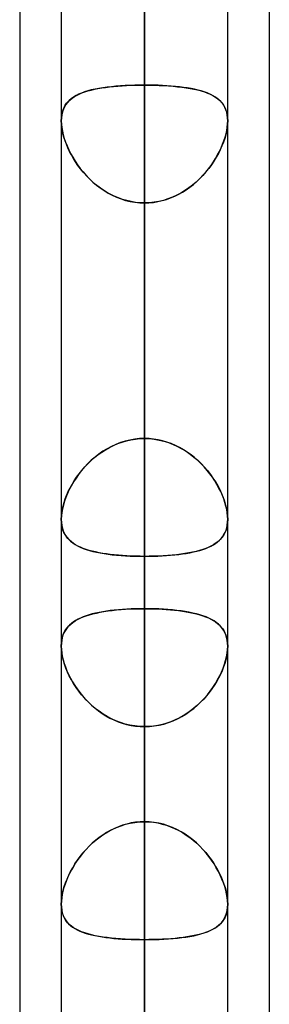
# Model space of a CAD drawing. Header units: millimetres. Extents: x -100 to 123, y -288 to 288.
# Tile 24 of 72: x 51.61 to 55, y -106.72 to -93.37. Entities that reach past the tile are written whole.
import ezdxf

# ---------------------------------------------------------------- set-up
doc = ezdxf.new("R2010")
doc.units = ezdxf.units.MM
doc.layers.add('MAIN-1', color=7, linetype='Continuous')
doc.layers.add('MAIN-2', color=7, linetype='Continuous')

msp = doc.modelspace()

# ---------------------------------------------------------------- linework, layer by layer
at = {"layer": 'MAIN-1'}
for p, q in [((52.175, 0), (52.175, -155.118)), ((54.435, -155.254), (54.435, 0)), ((53.305, -155.857), (53.305, 0)), ((55, -81.421), (55, -156.21)), ((51.61, -81.908), (51.61, -155.347)), ((54.435, -100.146), (54.435, -100.147)), ((54.435, -100.147), (54.435, -100.148)), ((54.435, -100.148), (54.435, -100.148)), ((54.435, -100.148), (54.435, -100.149)), ((54.435, -100.149), (54.435, -100.149)), ((54.435, -100.149), (54.435, -100.15)), ((52.175, -101.865), (52.175, -101.864)), ((52.175, -101.866), (52.175, -101.865)), ((52.175, -101.865), (52.175, -101.865)), ((52.175, -101.867), (52.175, -101.866)), ((52.175, -101.866), (52.175, -101.866)), ((52.175, -101.867), (52.175, -101.867)), ((54.435, -101.864), (54.435, -101.865)), ((54.435, -101.865), (54.435, -101.865)), ((54.435, -101.865), (54.435, -101.866)), ((54.435, -101.866), (54.435, -101.866)), ((54.435, -101.866), (54.435, -101.867)), ((54.435, -101.867), (54.435, -101.867))]:
    msp.add_line(p, q, dxfattribs=at)
at = {"layer": 'MAIN-2'}
for p, q in [((53.305, 0), (53.305, -154.141)), ((53.305, 0), (53.305, -155.857)), ((53.305, 0), (53.305, -141.67)), ((53.305, 0), (53.305, -143.269)), ((53.305, 0), (53.305, -129.197)), ((53.305, 0), (53.305, -130.796)), ((53.305, 0), (53.305, -116.724)), ((53.305, 0), (53.305, -118.323)), ((53.305, 0), (53.305, -104.248)), ((53.305, 0), (53.305, -105.848)), ((53.305, -154.141), (53.305, 0)), ((53.305, -143.269), (53.305, 0)), ((53.305, -141.67), (53.305, 0)), ((53.305, -130.796), (53.305, 0)), ((53.305, -129.197), (53.305, 0)), ((53.305, -118.323), (53.305, 0)), ((53.305, -116.724), (53.305, 0)), ((53.305, -105.848), (53.305, 0)), ((53.305, -104.248), (53.305, 0)), ((53.305, -83.385), (53.305, -94.256)), ((53.305, -94.256), (53.305, -83.385)), ((53.305, -99.05), (53.305, -88.179)), ((53.305, -88.179), (53.305, -99.05)), ((53.305, -119.102), (53.305, -88.697)), ((53.305, -90.476), (53.305, -121.362)), ((53.305, -90.476), (53.305, -101.358)), ((53.305, -101.358), (53.305, -90.476)), ((53.305, -104.248), (53.305, -93.37)), ((53.305, -93.37), (53.305, -104.248)), ((52.776, -94.288), (52.829, -94.281)), ((52.856, -94.278), (52.797, -94.285)), ((52.829, -94.281), (52.885, -94.275)), ((52.916, -94.272), (52.856, -94.278)), ((52.885, -94.275), (52.942, -94.27)), ((52.978, -94.267), (52.916, -94.272)), ((52.942, -94.27), (53, -94.265)), ((53.042, -94.263), (52.978, -94.267)), ((53, -94.265), (53.06, -94.262)), ((53.107, -94.26), (53.042, -94.263)), ((53.06, -94.262), (53.12, -94.259)), ((53.172, -94.258), (53.107, -94.26)), ((53.12, -94.259), (53.181, -94.257)), ((53.238, -94.256), (53.172, -94.258)), ((53.181, -94.257), (53.243, -94.256)), ((53.305, -94.256), (53.238, -94.256)), ((53.243, -94.256), (53.305, -94.256)), ((53.305, -94.256), (53.372, -94.256)), ((53.305, -99.05), (53.305, -94.256)), ((53.367, -94.256), (53.305, -94.256)), ((53.305, -94.256), (53.305, -99.05)), ((53.429, -94.257), (53.367, -94.256)), ((53.372, -94.256), (53.438, -94.258)), ((53.49, -94.259), (53.429, -94.257)), ((53.438, -94.258), (53.503, -94.26)), ((53.55, -94.262), (53.49, -94.259)), ((53.503, -94.26), (53.568, -94.263)), ((53.61, -94.265), (53.55, -94.262)), ((53.568, -94.263), (53.632, -94.267)), ((53.668, -94.27), (53.61, -94.265)), ((53.632, -94.267), (53.694, -94.272)), ((53.725, -94.275), (53.668, -94.27)), ((53.694, -94.272), (53.754, -94.278)), ((53.781, -94.281), (53.725, -94.275)), ((53.754, -94.278), (53.813, -94.285)), ((53.834, -94.288), (53.781, -94.281)), ((52.321, -94.434), (52.35, -94.414)), ((52.375, -94.4), (52.342, -94.42)), ((52.35, -94.414), (52.382, -94.396)), ((52.411, -94.381), (52.375, -94.4)), ((52.382, -94.396), (52.417, -94.379)), ((52.45, -94.365), (52.411, -94.381)), ((52.417, -94.379), (52.454, -94.363)), ((52.492, -94.35), (52.45, -94.365)), ((52.454, -94.363), (52.493, -94.349)), ((52.536, -94.336), (52.492, -94.35)), ((52.493, -94.349), (52.535, -94.336)), ((52.535, -94.336), (52.579, -94.324)), ((52.583, -94.323), (52.536, -94.336)), ((52.579, -94.324), (52.625, -94.314)), ((52.633, -94.312), (52.583, -94.323)), ((52.625, -94.314), (52.673, -94.304)), ((52.686, -94.302), (52.633, -94.312)), ((52.673, -94.304), (52.724, -94.295)), ((52.74, -94.293), (52.686, -94.302)), ((52.724, -94.295), (52.776, -94.288)), ((52.797, -94.285), (52.74, -94.293)), ((53.813, -94.285), (53.87, -94.293)), ((53.886, -94.295), (53.834, -94.288)), ((53.87, -94.293), (53.924, -94.302)), ((53.937, -94.304), (53.886, -94.295)), ((53.924, -94.302), (53.977, -94.312)), ((53.985, -94.314), (53.937, -94.304)), ((53.977, -94.312), (54.027, -94.323)), ((54.031, -94.324), (53.985, -94.314)), ((54.027, -94.323), (54.074, -94.336)), ((54.075, -94.336), (54.031, -94.324)), ((54.074, -94.336), (54.118, -94.35)), ((54.117, -94.349), (54.075, -94.336)), ((54.156, -94.363), (54.117, -94.349)), ((54.118, -94.35), (54.16, -94.365)), ((54.193, -94.379), (54.156, -94.363)), ((54.16, -94.365), (54.199, -94.381)), ((54.228, -94.396), (54.193, -94.379)), ((54.199, -94.381), (54.235, -94.4)), ((54.26, -94.414), (54.228, -94.396)), ((54.235, -94.4), (54.268, -94.42)), ((54.289, -94.434), (54.26, -94.414)), ((52.219, -94.55), (52.203, -94.583)), ((52.213, -94.56), (52.229, -94.531)), ((52.237, -94.519), (52.219, -94.55)), ((52.229, -94.531), (52.248, -94.504)), ((52.259, -94.491), (52.237, -94.519)), ((52.248, -94.504), (52.27, -94.478)), ((52.284, -94.465), (52.259, -94.491)), ((52.27, -94.478), (52.294, -94.455)), ((52.311, -94.441), (52.284, -94.465)), ((52.294, -94.455), (52.321, -94.434)), ((52.342, -94.42), (52.311, -94.441)), ((54.268, -94.42), (54.299, -94.441)), ((54.316, -94.455), (54.289, -94.434)), ((54.299, -94.441), (54.326, -94.465)), ((54.34, -94.478), (54.316, -94.455)), ((54.326, -94.465), (54.351, -94.491)), ((54.362, -94.504), (54.34, -94.478)), ((54.351, -94.491), (54.373, -94.519)), ((54.381, -94.531), (54.362, -94.504)), ((54.373, -94.519), (54.391, -94.55)), ((54.397, -94.56), (54.381, -94.531)), ((54.391, -94.55), (54.407, -94.583)), ((52.176, -94.701), (52.181, -94.663)), ((52.182, -94.658), (52.177, -94.699)), ((52.181, -94.663), (52.189, -94.626)), ((52.191, -94.619), (52.182, -94.658)), ((52.189, -94.626), (52.199, -94.592)), ((52.203, -94.583), (52.191, -94.619)), ((52.199, -94.592), (52.213, -94.56)), ((54.411, -94.592), (54.397, -94.56)), ((54.407, -94.583), (54.419, -94.619)), ((54.421, -94.626), (54.411, -94.592)), ((54.419, -94.619), (54.428, -94.658)), ((54.429, -94.663), (54.421, -94.626)), ((54.428, -94.658), (54.433, -94.699)), ((54.434, -94.701), (54.429, -94.663)), ((52.177, -94.699), (52.175, -94.742)), ((52.175, -94.742), (52.176, -94.701)), ((52.176, -94.783), (52.175, -94.742)), ((52.175, -94.742), (52.177, -94.786)), ((52.181, -94.826), (52.176, -94.783)), ((52.177, -94.786), (52.182, -94.833)), ((54.433, -94.786), (54.428, -94.833)), ((54.429, -94.826), (54.434, -94.783)), ((54.433, -94.699), (54.435, -94.742)), ((54.435, -94.742), (54.433, -94.786)), ((54.435, -94.742), (54.434, -94.701)), ((54.434, -94.783), (54.435, -94.742)), ((52.188, -94.871), (52.181, -94.826)), ((52.182, -94.833), (52.19, -94.881)), ((52.198, -94.917), (52.188, -94.871)), ((52.19, -94.881), (52.201, -94.93)), ((52.211, -94.965), (52.198, -94.917)), ((52.201, -94.93), (52.216, -94.98)), ((54.409, -94.93), (54.394, -94.98)), ((54.399, -94.965), (54.412, -94.917)), ((54.42, -94.881), (54.409, -94.93)), ((54.412, -94.917), (54.422, -94.871)), ((54.428, -94.833), (54.42, -94.881)), ((54.422, -94.871), (54.429, -94.826)), ((52.226, -95.012), (52.211, -94.965)), ((52.216, -94.98), (52.233, -95.031)), ((52.244, -95.06), (52.226, -95.012)), ((52.233, -95.031), (52.253, -95.082)), ((52.265, -95.108), (52.244, -95.06)), ((52.253, -95.082), (52.276, -95.134)), ((54.357, -95.082), (54.334, -95.134)), ((54.345, -95.108), (54.366, -95.06)), ((54.377, -95.031), (54.357, -95.082)), ((54.366, -95.06), (54.384, -95.012)), ((54.394, -94.98), (54.377, -95.031)), ((54.384, -95.012), (54.399, -94.965)), ((52.287, -95.156), (52.265, -95.108)), ((52.276, -95.134), (52.302, -95.185)), ((52.312, -95.204), (52.287, -95.156)), ((52.302, -95.185), (52.33, -95.236)), ((52.34, -95.252), (52.312, -95.204)), ((54.271, -95.252), (54.298, -95.204)), ((54.308, -95.185), (54.28, -95.236)), ((54.298, -95.204), (54.323, -95.156)), ((54.334, -95.134), (54.308, -95.185)), ((54.323, -95.156), (54.345, -95.108)), ((52.33, -95.236), (52.362, -95.287)), ((52.369, -95.299), (52.34, -95.252)), ((52.362, -95.287), (52.395, -95.337)), ((52.401, -95.345), (52.369, -95.299)), ((52.395, -95.337), (52.432, -95.387)), ((52.435, -95.391), (52.401, -95.345)), ((54.175, -95.391), (54.209, -95.345)), ((54.215, -95.337), (54.178, -95.387)), ((54.209, -95.345), (54.241, -95.299)), ((54.248, -95.287), (54.215, -95.337)), ((54.241, -95.299), (54.271, -95.252)), ((54.28, -95.236), (54.248, -95.287)), ((52.432, -95.387), (52.471, -95.435)), ((52.472, -95.436), (52.435, -95.391)), ((52.471, -95.435), (52.513, -95.483)), ((52.511, -95.48), (52.472, -95.436)), ((52.552, -95.523), (52.511, -95.48)), ((52.513, -95.483), (52.557, -95.528)), ((54.097, -95.483), (54.053, -95.528)), ((54.058, -95.523), (54.099, -95.48)), ((54.139, -95.435), (54.097, -95.483)), ((54.099, -95.48), (54.138, -95.436)), ((54.138, -95.436), (54.175, -95.391)), ((54.178, -95.387), (54.139, -95.435)), ((52.595, -95.564), (52.552, -95.523)), ((52.557, -95.528), (52.603, -95.572)), ((52.64, -95.603), (52.595, -95.564)), ((52.603, -95.572), (52.652, -95.613)), ((52.688, -95.64), (52.64, -95.603)), ((52.652, -95.613), (52.703, -95.652)), ((53.958, -95.613), (53.907, -95.652)), ((53.922, -95.64), (53.97, -95.603)), ((54.007, -95.572), (53.958, -95.613)), ((53.97, -95.603), (54.015, -95.564)), ((54.053, -95.528), (54.007, -95.572)), ((54.015, -95.564), (54.058, -95.523)), ((52.737, -95.675), (52.688, -95.64)), ((52.703, -95.652), (52.756, -95.688)), ((52.788, -95.707), (52.737, -95.675)), ((52.756, -95.688), (52.811, -95.721)), ((52.84, -95.737), (52.788, -95.707)), ((52.811, -95.721), (52.868, -95.751)), ((52.895, -95.763), (52.84, -95.737)), ((52.868, -95.751), (52.927, -95.778)), ((53.742, -95.751), (53.683, -95.778)), ((53.715, -95.763), (53.77, -95.737)), ((53.799, -95.721), (53.742, -95.751)), ((53.77, -95.737), (53.822, -95.707)), ((53.854, -95.688), (53.799, -95.721)), ((53.822, -95.707), (53.873, -95.675)), ((53.907, -95.652), (53.854, -95.688)), ((53.873, -95.675), (53.922, -95.64)), ((52.951, -95.787), (52.895, -95.763)), ((52.927, -95.778), (52.987, -95.8)), ((53.008, -95.807), (52.951, -95.787)), ((52.987, -95.8), (53.049, -95.82)), ((53.066, -95.824), (53.008, -95.807)), ((53.049, -95.82), (53.112, -95.835)), ((53.125, -95.837), (53.066, -95.824)), ((53.112, -95.835), (53.176, -95.846)), ((53.184, -95.847), (53.125, -95.837)), ((53.176, -95.846), (53.24, -95.852)), ((53.244, -95.853), (53.184, -95.847)), ((53.24, -95.852), (53.305, -95.854)), ((53.305, -95.854), (53.244, -95.853)), ((53.37, -95.852), (53.305, -95.854)), ((53.305, -95.854), (53.366, -95.853)), ((53.305, -95.854), (53.305, -100.649)), ((53.305, -100.649), (53.305, -95.854)), ((53.305, -95.854), (53.305, -106.724)), ((53.305, -106.724), (53.305, -95.854)), ((53.366, -95.853), (53.426, -95.847)), ((53.434, -95.846), (53.37, -95.852)), ((53.426, -95.847), (53.485, -95.837)), ((53.498, -95.835), (53.434, -95.846)), ((53.485, -95.837), (53.544, -95.824)), ((53.561, -95.82), (53.498, -95.835)), ((53.544, -95.824), (53.602, -95.807)), ((53.623, -95.8), (53.561, -95.82)), ((53.602, -95.807), (53.659, -95.787)), ((53.683, -95.778), (53.623, -95.8)), ((53.659, -95.787), (53.715, -95.763)), ((53.042, -99.086), (52.978, -99.106)), ((53, -99.099), (53.06, -99.081)), ((53.107, -99.071), (53.042, -99.086)), ((53.06, -99.081), (53.12, -99.068)), ((53.172, -99.059), (53.107, -99.071)), ((53.12, -99.068), (53.181, -99.058)), ((53.238, -99.052), (53.172, -99.059)), ((53.181, -99.058), (53.243, -99.052)), ((53.305, -99.05), (53.238, -99.052)), ((53.243, -99.052), (53.305, -99.05)), ((53.367, -99.052), (53.305, -99.05)), ((53.305, -99.05), (53.372, -99.052)), ((53.429, -99.058), (53.367, -99.052)), ((53.372, -99.052), (53.438, -99.059)), ((53.49, -99.068), (53.429, -99.058)), ((53.438, -99.059), (53.503, -99.071)), ((53.55, -99.081), (53.49, -99.068)), ((53.503, -99.071), (53.568, -99.086)), ((53.61, -99.099), (53.55, -99.081)), ((53.568, -99.086), (53.632, -99.106)), ((52.74, -99.224), (52.686, -99.262)), ((52.724, -99.235), (52.776, -99.202)), ((52.797, -99.189), (52.74, -99.224)), ((52.776, -99.202), (52.829, -99.171)), ((52.856, -99.158), (52.797, -99.189)), ((52.829, -99.171), (52.885, -99.144)), ((52.916, -99.13), (52.856, -99.158)), ((52.885, -99.144), (52.942, -99.119)), ((52.978, -99.106), (52.916, -99.13)), ((52.942, -99.119), (53, -99.099)), ((53.668, -99.119), (53.61, -99.099)), ((53.632, -99.106), (53.694, -99.13)), ((53.725, -99.144), (53.668, -99.119)), ((53.694, -99.13), (53.754, -99.158)), ((53.781, -99.171), (53.725, -99.144)), ((53.754, -99.158), (53.813, -99.189)), ((53.834, -99.202), (53.781, -99.171)), ((53.813, -99.189), (53.87, -99.224)), ((53.886, -99.235), (53.834, -99.202)), ((53.87, -99.224), (53.924, -99.262)), ((52.535, -99.392), (52.579, -99.349)), ((52.583, -99.345), (52.536, -99.391)), ((52.579, -99.349), (52.625, -99.309)), ((52.633, -99.302), (52.583, -99.345)), ((52.625, -99.309), (52.673, -99.271)), ((52.686, -99.262), (52.633, -99.302)), ((52.673, -99.271), (52.724, -99.235)), ((53.937, -99.271), (53.886, -99.235)), ((53.924, -99.262), (53.977, -99.302)), ((53.985, -99.309), (53.937, -99.271)), ((53.977, -99.302), (54.027, -99.345)), ((54.031, -99.349), (53.985, -99.309)), ((54.027, -99.345), (54.074, -99.391)), ((54.075, -99.392), (54.031, -99.349)), ((52.45, -99.486), (52.411, -99.536)), ((52.417, -99.528), (52.454, -99.482)), ((52.492, -99.438), (52.45, -99.486)), ((52.454, -99.482), (52.493, -99.436)), ((52.536, -99.391), (52.492, -99.438)), ((52.493, -99.436), (52.535, -99.392)), ((54.074, -99.391), (54.118, -99.438)), ((54.117, -99.436), (54.075, -99.392)), ((54.156, -99.482), (54.117, -99.436)), ((54.118, -99.438), (54.16, -99.486)), ((54.193, -99.528), (54.156, -99.482)), ((54.16, -99.486), (54.199, -99.536)), ((52.321, -99.673), (52.35, -99.624)), ((52.375, -99.587), (52.342, -99.639)), ((52.35, -99.624), (52.382, -99.576)), ((52.411, -99.536), (52.375, -99.587)), ((52.382, -99.576), (52.417, -99.528)), ((54.228, -99.576), (54.193, -99.528)), ((54.199, -99.536), (54.235, -99.587)), ((54.26, -99.624), (54.228, -99.576)), ((54.235, -99.587), (54.268, -99.639)), ((54.289, -99.673), (54.26, -99.624)), ((52.284, -99.743), (52.259, -99.796)), ((52.27, -99.771), (52.294, -99.722)), ((52.311, -99.69), (52.284, -99.743)), ((52.294, -99.722), (52.321, -99.673)), ((52.342, -99.639), (52.311, -99.69)), ((54.268, -99.639), (54.299, -99.69)), ((54.316, -99.722), (54.289, -99.673)), ((54.299, -99.69), (54.326, -99.743)), ((54.34, -99.771), (54.316, -99.722)), ((54.326, -99.743), (54.351, -99.796)), ((52.213, -99.918), (52.229, -99.87)), ((52.237, -99.848), (52.219, -99.901)), ((52.229, -99.87), (52.248, -99.821)), ((52.259, -99.796), (52.237, -99.848)), ((52.248, -99.821), (52.27, -99.771)), ((54.362, -99.821), (54.34, -99.771)), ((54.351, -99.796), (54.373, -99.848)), ((54.381, -99.87), (54.362, -99.821)), ((54.373, -99.848), (54.391, -99.901)), ((54.397, -99.918), (54.381, -99.87)), ((52.181, -100.06), (52.189, -100.014)), ((52.191, -100.004), (52.182, -100.053)), ((52.189, -100.014), (52.199, -99.966)), ((52.203, -99.953), (52.191, -100.004)), ((52.199, -99.966), (52.213, -99.918)), ((52.219, -99.901), (52.203, -99.953)), ((54.391, -99.901), (54.407, -99.953)), ((54.411, -99.966), (54.397, -99.918)), ((54.407, -99.953), (54.419, -100.004)), ((54.421, -100.014), (54.411, -99.966)), ((54.419, -100.004), (54.428, -100.053)), ((54.429, -100.06), (54.421, -100.014)), ((52.177, -100.101), (52.175, -100.146)), ((52.175, -100.146), (52.176, -100.104)), ((52.175, -100.146), (52.177, -100.189)), ((52.176, -100.186), (52.175, -100.146)), ((52.176, -100.104), (52.181, -100.06)), ((52.182, -100.053), (52.177, -100.101)), ((54.428, -100.053), (54.433, -100.101)), ((54.434, -100.104), (54.429, -100.06)), ((54.433, -100.101), (54.435, -100.146)), ((54.435, -100.15), (54.433, -100.192)), ((54.435, -100.146), (54.434, -100.104)), ((54.434, -100.186), (54.435, -100.146)), ((52.181, -100.224), (52.176, -100.186)), ((52.177, -100.189), (52.182, -100.229)), ((52.188, -100.26), (52.181, -100.224)), ((52.182, -100.229), (52.19, -100.267)), ((52.198, -100.293), (52.188, -100.26)), ((52.19, -100.267), (52.201, -100.302)), ((54.419, -100.269), (54.408, -100.304)), ((54.412, -100.293), (54.422, -100.26)), ((54.428, -100.231), (54.419, -100.269)), ((54.422, -100.26), (54.429, -100.224)), ((54.433, -100.192), (54.428, -100.231)), ((54.429, -100.224), (54.434, -100.186)), ((52.211, -100.325), (52.198, -100.293)), ((52.201, -100.302), (52.216, -100.335)), ((52.226, -100.354), (52.211, -100.325)), ((52.216, -100.335), (52.233, -100.365)), ((52.244, -100.382), (52.226, -100.354)), ((52.233, -100.365), (52.253, -100.394)), ((52.265, -100.407), (52.244, -100.382)), ((52.253, -100.394), (52.276, -100.42)), ((52.287, -100.431), (52.265, -100.407)), ((52.276, -100.42), (52.302, -100.444)), ((54.332, -100.421), (54.307, -100.445)), ((54.323, -100.431), (54.345, -100.407)), ((54.355, -100.395), (54.332, -100.421)), ((54.345, -100.407), (54.366, -100.382)), ((54.376, -100.367), (54.355, -100.395)), ((54.366, -100.382), (54.384, -100.354)), ((54.393, -100.337), (54.376, -100.367)), ((54.384, -100.354), (54.399, -100.325)), ((54.408, -100.304), (54.393, -100.337)), ((54.399, -100.325), (54.412, -100.293)), ((52.312, -100.452), (52.287, -100.431)), ((52.302, -100.444), (52.33, -100.466)), ((52.34, -100.473), (52.312, -100.452)), ((52.33, -100.466), (52.362, -100.487)), ((52.369, -100.491), (52.34, -100.473)), ((52.362, -100.487), (52.395, -100.506)), ((52.401, -100.509), (52.369, -100.491)), ((52.395, -100.506), (52.432, -100.524)), ((52.435, -100.525), (52.401, -100.509)), ((52.432, -100.524), (52.471, -100.54)), ((52.472, -100.54), (52.435, -100.525)), ((52.471, -100.54), (52.513, -100.555)), ((52.511, -100.554), (52.472, -100.54)), ((52.552, -100.567), (52.511, -100.554)), ((52.513, -100.555), (52.557, -100.568)), ((54.096, -100.555), (54.052, -100.569)), ((54.058, -100.567), (54.099, -100.554)), ((54.137, -100.54), (54.096, -100.555)), ((54.099, -100.554), (54.138, -100.54)), ((54.177, -100.524), (54.137, -100.54)), ((54.138, -100.54), (54.175, -100.525)), ((54.175, -100.525), (54.209, -100.509)), ((54.213, -100.507), (54.177, -100.524)), ((54.209, -100.509), (54.241, -100.491)), ((54.247, -100.488), (54.213, -100.507)), ((54.241, -100.491), (54.271, -100.473)), ((54.278, -100.467), (54.247, -100.488)), ((54.271, -100.473), (54.298, -100.452)), ((54.307, -100.445), (54.278, -100.467)), ((54.298, -100.452), (54.323, -100.431)), ((52.595, -100.579), (52.552, -100.567)), ((52.557, -100.568), (52.603, -100.581)), ((52.64, -100.589), (52.595, -100.579)), ((52.603, -100.581), (52.652, -100.592)), ((52.688, -100.599), (52.64, -100.589)), ((52.652, -100.592), (52.703, -100.602)), ((52.737, -100.608), (52.688, -100.599)), ((52.703, -100.602), (52.756, -100.611)), ((52.788, -100.616), (52.737, -100.608)), ((52.756, -100.611), (52.811, -100.619)), ((52.84, -100.623), (52.788, -100.616)), ((52.811, -100.619), (52.868, -100.626)), ((52.895, -100.629), (52.84, -100.623)), ((52.868, -100.626), (52.927, -100.632)), ((52.951, -100.634), (52.895, -100.629)), ((52.927, -100.632), (52.987, -100.637)), ((53.008, -100.639), (52.951, -100.634)), ((52.987, -100.637), (53.049, -100.641)), ((53.066, -100.642), (53.008, -100.639)), ((53.049, -100.641), (53.112, -100.644)), ((53.125, -100.645), (53.066, -100.642)), ((53.112, -100.644), (53.176, -100.647)), ((53.184, -100.647), (53.125, -100.645)), ((53.176, -100.647), (53.24, -100.648)), ((53.244, -100.648), (53.184, -100.647)), ((53.24, -100.648), (53.305, -100.649)), ((53.305, -100.649), (53.244, -100.648)), ((53.305, -100.649), (53.366, -100.648)), ((53.37, -100.648), (53.305, -100.649)), ((53.305, -111.518), (53.305, -100.649)), ((53.305, -100.649), (53.305, -111.518)), ((53.366, -100.648), (53.426, -100.647)), ((53.434, -100.647), (53.37, -100.648)), ((53.426, -100.647), (53.485, -100.645)), ((53.497, -100.645), (53.434, -100.647)), ((53.485, -100.645), (53.544, -100.642)), ((53.56, -100.641), (53.497, -100.645)), ((53.544, -100.642), (53.602, -100.639)), ((53.622, -100.637), (53.56, -100.641)), ((53.602, -100.639), (53.659, -100.634)), ((53.682, -100.632), (53.622, -100.637)), ((53.659, -100.634), (53.715, -100.629)), ((53.741, -100.626), (53.682, -100.632)), ((53.715, -100.629), (53.77, -100.623)), ((53.798, -100.619), (53.741, -100.626)), ((53.77, -100.623), (53.822, -100.616)), ((53.853, -100.611), (53.798, -100.619)), ((53.822, -100.616), (53.873, -100.608)), ((53.906, -100.602), (53.853, -100.611)), ((53.873, -100.608), (53.922, -100.599)), ((53.956, -100.592), (53.906, -100.602)), ((53.922, -100.599), (53.97, -100.589)), ((54.005, -100.581), (53.956, -100.592)), ((53.97, -100.589), (54.015, -100.579)), ((54.052, -100.569), (54.005, -100.581)), ((54.015, -100.579), (54.058, -100.567)), ((53.111, -101.362), (53.175, -101.36)), ((53.184, -101.36), (53.125, -101.362)), ((53.175, -101.36), (53.24, -101.358)), ((53.245, -101.358), (53.184, -101.36)), ((53.24, -101.358), (53.305, -101.358)), ((53.305, -101.358), (53.245, -101.358)), ((53.37, -101.358), (53.305, -101.358)), ((53.305, -101.358), (53.365, -101.358)), ((53.305, -136.73), (53.305, -101.358)), ((53.365, -101.358), (53.425, -101.36)), ((53.435, -101.36), (53.37, -101.358)), ((53.425, -101.36), (53.484, -101.362)), ((53.499, -101.362), (53.435, -101.36)), ((52.395, -101.505), (52.432, -101.487)), ((52.437, -101.485), (52.402, -101.501)), ((52.432, -101.487), (52.471, -101.471)), ((52.473, -101.47), (52.437, -101.485)), ((52.471, -101.471), (52.512, -101.456)), ((52.512, -101.456), (52.473, -101.47)), ((52.512, -101.456), (52.556, -101.442)), ((52.553, -101.443), (52.512, -101.456)), ((52.596, -101.43), (52.553, -101.443)), ((52.556, -101.442), (52.602, -101.429)), ((52.641, -101.419), (52.596, -101.43)), ((52.602, -101.429), (52.651, -101.417)), ((52.689, -101.409), (52.641, -101.419)), ((52.651, -101.417), (52.702, -101.407)), ((52.738, -101.4), (52.689, -101.409)), ((52.702, -101.407), (52.755, -101.397)), ((52.789, -101.392), (52.738, -101.4)), ((52.755, -101.397), (52.81, -101.389)), ((52.841, -101.385), (52.789, -101.392)), ((52.81, -101.389), (52.867, -101.382)), ((52.895, -101.379), (52.841, -101.385)), ((52.867, -101.382), (52.926, -101.375)), ((52.951, -101.373), (52.895, -101.379)), ((52.926, -101.375), (52.987, -101.37)), ((53.008, -101.368), (52.951, -101.373)), ((52.987, -101.37), (53.049, -101.366)), ((53.066, -101.365), (53.008, -101.368)), ((53.049, -101.366), (53.111, -101.362)), ((53.125, -101.362), (53.066, -101.365)), ((53.484, -101.362), (53.543, -101.365)), ((53.562, -101.366), (53.499, -101.362)), ((53.543, -101.365), (53.601, -101.368)), ((53.624, -101.37), (53.562, -101.366)), ((53.601, -101.368), (53.658, -101.373)), ((53.684, -101.375), (53.624, -101.37)), ((53.658, -101.373), (53.714, -101.378)), ((53.744, -101.382), (53.684, -101.375)), ((53.714, -101.378), (53.768, -101.385)), ((53.801, -101.389), (53.744, -101.382)), ((53.768, -101.385), (53.82, -101.392)), ((53.856, -101.398), (53.801, -101.389)), ((53.82, -101.392), (53.871, -101.4)), ((53.909, -101.407), (53.856, -101.398)), ((53.871, -101.4), (53.92, -101.409)), ((53.96, -101.418), (53.909, -101.407)), ((53.92, -101.409), (53.967, -101.419)), ((54.009, -101.429), (53.96, -101.418)), ((53.967, -101.419), (54.012, -101.43)), ((54.055, -101.442), (54.009, -101.429)), ((54.012, -101.43), (54.055, -101.442)), ((54.099, -101.456), (54.055, -101.442)), ((54.055, -101.442), (54.096, -101.455)), ((54.096, -101.455), (54.135, -101.469)), ((54.141, -101.471), (54.099, -101.456)), ((54.135, -101.469), (54.172, -101.484)), ((54.18, -101.488), (54.141, -101.471)), ((54.172, -101.484), (54.206, -101.501)), ((54.216, -101.506), (54.18, -101.488)), ((52.234, -101.646), (52.254, -101.618)), ((52.266, -101.604), (52.245, -101.63)), ((52.254, -101.618), (52.277, -101.592)), ((52.288, -101.581), (52.266, -101.604)), ((52.277, -101.592), (52.303, -101.568)), ((52.314, -101.559), (52.288, -101.581)), ((52.303, -101.568), (52.331, -101.545)), ((52.341, -101.538), (52.314, -101.559)), ((52.331, -101.545), (52.362, -101.525)), ((52.37, -101.519), (52.341, -101.538)), ((52.362, -101.525), (52.395, -101.505)), ((52.402, -101.501), (52.37, -101.519)), ((54.206, -101.501), (54.238, -101.518)), ((54.25, -101.525), (54.216, -101.506)), ((54.238, -101.518), (54.268, -101.537)), ((54.28, -101.546), (54.25, -101.525)), ((54.268, -101.537), (54.295, -101.557)), ((54.309, -101.569), (54.28, -101.546)), ((54.295, -101.557), (54.32, -101.579)), ((54.334, -101.593), (54.309, -101.569)), ((54.32, -101.579), (54.343, -101.603)), ((54.357, -101.62), (54.334, -101.593)), ((54.343, -101.603), (54.364, -101.628)), ((54.377, -101.648), (54.357, -101.62)), ((54.364, -101.628), (54.382, -101.656)), ((52.188, -101.753), (52.181, -101.789)), ((52.182, -101.783), (52.19, -101.745)), ((52.198, -101.719), (52.188, -101.753)), ((52.19, -101.745), (52.202, -101.71)), ((52.211, -101.687), (52.198, -101.719)), ((52.202, -101.71), (52.216, -101.677)), ((52.227, -101.658), (52.211, -101.687)), ((52.216, -101.677), (52.234, -101.646)), ((52.245, -101.63), (52.227, -101.658)), ((54.394, -101.679), (54.377, -101.648)), ((54.382, -101.656), (54.398, -101.685)), ((54.409, -101.712), (54.394, -101.679)), ((54.398, -101.685), (54.411, -101.717)), ((54.42, -101.747), (54.409, -101.712)), ((54.411, -101.717), (54.421, -101.751)), ((54.428, -101.785), (54.42, -101.747)), ((54.421, -101.751), (54.429, -101.787)), ((52.175, -101.864), (52.177, -101.823)), ((52.176, -101.827), (52.175, -101.867)), ((52.177, -101.913), (52.175, -101.867)), ((52.175, -101.867), (52.177, -101.91)), ((52.181, -101.789), (52.176, -101.827)), ((52.177, -101.823), (52.182, -101.783)), ((54.433, -101.825), (54.428, -101.785)), ((54.429, -101.787), (54.433, -101.824)), ((54.433, -101.824), (54.435, -101.864)), ((54.435, -101.867), (54.433, -101.825)), ((54.433, -101.913), (54.435, -101.867)), ((54.435, -101.867), (54.433, -101.91)), ((52.177, -101.91), (52.181, -101.956)), ((52.182, -101.961), (52.177, -101.913)), ((52.181, -101.956), (52.189, -102.003)), ((52.191, -102.01), (52.182, -101.961)), ((52.189, -102.003), (52.2, -102.051)), ((52.203, -102.061), (52.191, -102.01)), ((54.407, -102.061), (54.419, -102.01)), ((54.421, -102.003), (54.41, -102.051)), ((54.419, -102.01), (54.428, -101.961)), ((54.429, -101.956), (54.421, -102.003)), ((54.428, -101.961), (54.433, -101.913)), ((54.433, -101.91), (54.429, -101.956)), ((52.2, -102.051), (52.214, -102.1)), ((52.219, -102.113), (52.203, -102.061)), ((52.214, -102.1), (52.231, -102.149)), ((52.237, -102.165), (52.219, -102.113)), ((52.231, -102.149), (52.251, -102.199)), ((54.379, -102.149), (54.359, -102.199)), ((54.373, -102.165), (54.391, -102.113)), ((54.396, -102.1), (54.379, -102.149)), ((54.391, -102.113), (54.407, -102.061)), ((54.41, -102.051), (54.396, -102.1)), ((52.259, -102.218), (52.237, -102.165)), ((52.251, -102.199), (52.274, -102.249)), ((52.284, -102.27), (52.259, -102.218)), ((52.274, -102.249), (52.299, -102.299)), ((52.312, -102.323), (52.284, -102.27)), ((54.298, -102.323), (54.326, -102.27)), ((54.336, -102.249), (54.311, -102.299)), ((54.326, -102.27), (54.351, -102.218)), ((54.359, -102.199), (54.336, -102.249)), ((54.351, -102.218), (54.373, -102.165)), ((52.299, -102.299), (52.327, -102.349)), ((52.342, -102.375), (52.312, -102.323)), ((52.327, -102.349), (52.357, -102.398)), ((52.376, -102.426), (52.342, -102.375)), ((52.357, -102.398), (52.39, -102.446)), ((52.412, -102.477), (52.376, -102.426)), ((54.198, -102.477), (54.234, -102.426)), ((54.253, -102.398), (54.22, -102.446)), ((54.234, -102.426), (54.268, -102.375)), ((54.283, -102.349), (54.253, -102.398)), ((54.268, -102.375), (54.298, -102.323)), ((54.311, -102.299), (54.283, -102.349)), ((52.39, -102.446), (52.425, -102.493)), ((52.451, -102.527), (52.412, -102.477)), ((52.425, -102.493), (52.462, -102.539)), ((52.493, -102.575), (52.451, -102.527)), ((52.462, -102.539), (52.501, -102.584)), ((54.148, -102.539), (54.109, -102.584)), ((54.117, -102.575), (54.159, -102.527)), ((54.185, -102.493), (54.148, -102.539)), ((54.159, -102.527), (54.198, -102.477)), ((54.22, -102.446), (54.185, -102.493)), ((52.538, -102.622), (52.493, -102.575)), ((52.501, -102.584), (52.543, -102.627)), ((52.586, -102.667), (52.538, -102.622)), ((52.543, -102.627), (52.587, -102.668)), ((52.636, -102.71), (52.586, -102.667)), ((52.587, -102.668), (52.633, -102.707)), ((53.974, -102.71), (54.024, -102.667)), ((54.023, -102.668), (53.977, -102.707)), ((54.067, -102.627), (54.023, -102.668)), ((54.024, -102.667), (54.072, -102.622)), ((54.109, -102.584), (54.067, -102.627)), ((54.072, -102.622), (54.117, -102.575)), ((52.633, -102.707), (52.68, -102.744)), ((52.688, -102.75), (52.636, -102.71)), ((52.68, -102.744), (52.73, -102.779)), ((52.743, -102.787), (52.688, -102.75)), ((52.73, -102.779), (52.781, -102.811)), ((52.799, -102.821), (52.743, -102.787)), ((52.781, -102.811), (52.835, -102.841)), ((52.858, -102.852), (52.799, -102.821)), ((53.752, -102.852), (53.811, -102.821)), ((53.829, -102.811), (53.775, -102.841)), ((53.811, -102.821), (53.867, -102.787)), ((53.88, -102.779), (53.829, -102.811)), ((53.867, -102.787), (53.922, -102.75)), ((53.93, -102.744), (53.88, -102.779)), ((53.922, -102.75), (53.974, -102.71)), ((53.977, -102.707), (53.93, -102.744)), ((52.835, -102.841), (52.89, -102.867)), ((52.918, -102.88), (52.858, -102.852)), ((52.89, -102.867), (52.946, -102.891)), ((52.98, -102.903), (52.918, -102.88)), ((52.946, -102.891), (53.004, -102.911)), ((53.044, -102.923), (52.98, -102.903)), ((53.004, -102.911), (53.062, -102.928)), ((53.108, -102.938), (53.044, -102.923)), ((53.062, -102.928), (53.122, -102.941)), ((53.173, -102.949), (53.108, -102.938)), ((53.122, -102.941), (53.183, -102.95)), ((53.239, -102.956), (53.173, -102.949)), ((53.183, -102.95), (53.244, -102.956)), ((53.305, -102.958), (53.239, -102.956)), ((53.244, -102.956), (53.305, -102.958)), ((53.305, -102.958), (53.371, -102.956)), ((53.366, -102.956), (53.305, -102.958)), ((53.305, -102.958), (53.305, -138.99)), ((53.305, -102.958), (53.305, -113.836)), ((53.305, -113.836), (53.305, -102.958)), ((53.427, -102.95), (53.366, -102.956)), ((53.371, -102.956), (53.437, -102.949)), ((53.488, -102.941), (53.427, -102.95)), ((53.437, -102.949), (53.502, -102.938)), ((53.548, -102.928), (53.488, -102.941)), ((53.502, -102.938), (53.566, -102.923)), ((53.606, -102.911), (53.548, -102.928)), ((53.566, -102.923), (53.63, -102.903)), ((53.664, -102.891), (53.606, -102.911)), ((53.63, -102.903), (53.692, -102.88)), ((53.72, -102.867), (53.664, -102.891)), ((53.692, -102.88), (53.752, -102.852)), ((53.775, -102.841), (53.72, -102.867)), ((53.008, -104.295), (52.951, -104.316)), ((52.986, -104.303), (53.048, -104.283)), ((53.066, -104.279), (53.008, -104.295)), ((53.048, -104.283), (53.111, -104.268)), ((53.125, -104.265), (53.066, -104.279)), ((53.111, -104.268), (53.175, -104.257)), ((53.185, -104.256), (53.125, -104.265)), ((53.175, -104.257), (53.24, -104.25)), ((53.245, -104.25), (53.185, -104.256)), ((53.24, -104.25), (53.305, -104.248)), ((53.305, -104.248), (53.245, -104.25)), ((53.305, -104.248), (53.365, -104.25)), ((53.37, -104.25), (53.305, -104.248)), ((53.365, -104.25), (53.425, -104.256)), ((53.435, -104.257), (53.37, -104.25)), ((53.425, -104.256), (53.485, -104.265)), ((53.499, -104.268), (53.435, -104.257)), ((53.485, -104.265), (53.544, -104.279)), ((53.562, -104.283), (53.499, -104.268)), ((53.544, -104.279), (53.602, -104.295)), ((53.624, -104.303), (53.562, -104.283)), ((53.602, -104.295), (53.659, -104.316)), ((52.738, -104.428), (52.689, -104.463)), ((52.701, -104.454), (52.754, -104.417)), ((52.789, -104.396), (52.738, -104.428)), ((52.754, -104.417), (52.809, -104.384)), ((52.841, -104.366), (52.789, -104.396)), ((52.809, -104.384), (52.867, -104.353)), ((52.896, -104.339), (52.841, -104.366)), ((52.867, -104.353), (52.926, -104.326)), ((52.951, -104.316), (52.896, -104.339)), ((52.926, -104.326), (52.986, -104.303)), ((53.684, -104.326), (53.624, -104.303)), ((53.659, -104.316), (53.714, -104.339)), ((53.743, -104.353), (53.684, -104.326)), ((53.714, -104.339), (53.769, -104.366)), ((53.801, -104.384), (53.743, -104.353)), ((53.769, -104.366), (53.821, -104.396)), ((53.856, -104.417), (53.801, -104.384)), ((53.821, -104.396), (53.872, -104.428)), ((53.909, -104.454), (53.856, -104.417)), ((53.872, -104.428), (53.921, -104.463)), ((52.596, -104.54), (52.553, -104.581)), ((52.555, -104.579), (52.601, -104.535)), ((52.642, -104.5), (52.596, -104.54)), ((52.601, -104.535), (52.65, -104.493)), ((52.689, -104.463), (52.642, -104.5)), ((52.65, -104.493), (52.701, -104.454)), ((53.96, -104.493), (53.909, -104.454)), ((53.921, -104.463), (53.968, -104.5)), ((54.009, -104.535), (53.96, -104.493)), ((53.968, -104.5), (54.014, -104.54)), ((54.055, -104.579), (54.009, -104.535)), ((54.014, -104.54), (54.057, -104.581)), ((52.43, -104.721), (52.469, -104.672)), ((52.473, -104.667), (52.437, -104.713)), ((52.469, -104.672), (52.511, -104.625)), ((52.512, -104.623), (52.473, -104.667)), ((52.511, -104.625), (52.555, -104.579)), ((52.553, -104.581), (52.512, -104.623)), ((54.099, -104.625), (54.055, -104.579)), ((54.057, -104.581), (54.098, -104.623)), ((54.098, -104.623), (54.137, -104.667)), ((54.141, -104.672), (54.099, -104.625)), ((54.137, -104.667), (54.173, -104.713)), ((54.18, -104.721), (54.141, -104.672)), ((52.33, -104.872), (52.36, -104.821)), ((52.37, -104.805), (52.341, -104.853)), ((52.36, -104.821), (52.394, -104.77)), ((52.402, -104.759), (52.37, -104.805)), ((52.394, -104.77), (52.43, -104.721)), ((52.437, -104.713), (52.402, -104.759)), ((54.173, -104.713), (54.208, -104.759)), ((54.216, -104.77), (54.18, -104.721)), ((54.208, -104.759), (54.24, -104.805)), ((54.25, -104.821), (54.216, -104.77)), ((54.24, -104.805), (54.269, -104.853)), ((54.28, -104.872), (54.25, -104.821)), ((52.288, -104.948), (52.266, -104.997)), ((52.276, -104.974), (52.301, -104.923)), ((52.314, -104.9), (52.288, -104.948)), ((52.301, -104.923), (52.33, -104.872)), ((52.341, -104.853), (52.314, -104.9)), ((54.269, -104.853), (54.296, -104.9)), ((54.309, -104.923), (54.28, -104.872)), ((54.296, -104.9), (54.322, -104.948)), ((54.334, -104.974), (54.309, -104.923)), ((54.322, -104.948), (54.344, -104.997)), ((52.227, -105.094), (52.211, -105.142)), ((52.216, -105.128), (52.233, -105.077)), ((52.245, -105.045), (52.227, -105.094)), ((52.233, -105.077), (52.253, -105.026)), ((52.266, -104.997), (52.245, -105.045)), ((52.253, -105.026), (52.276, -104.974)), ((54.357, -105.026), (54.334, -104.974)), ((54.344, -104.997), (54.365, -105.045)), ((54.377, -105.077), (54.357, -105.026)), ((54.365, -105.045), (54.383, -105.094)), ((54.394, -105.128), (54.377, -105.077)), ((54.383, -105.094), (54.399, -105.142)), ((52.182, -105.276), (52.19, -105.228)), ((52.198, -105.189), (52.188, -105.236)), ((52.19, -105.228), (52.201, -105.178)), ((52.211, -105.142), (52.198, -105.189)), ((52.201, -105.178), (52.216, -105.128)), ((54.409, -105.178), (54.394, -105.128)), ((54.399, -105.142), (54.412, -105.189)), ((54.42, -105.228), (54.409, -105.178)), ((54.412, -105.189), (54.422, -105.236)), ((54.428, -105.276), (54.42, -105.228)), ((52.175, -105.366), (52.177, -105.322)), ((52.176, -105.324), (52.175, -105.366)), ((52.175, -105.366), (52.177, -105.407)), ((52.177, -105.409), (52.175, -105.366)), ((52.181, -105.281), (52.176, -105.324)), ((52.177, -105.322), (52.182, -105.276)), ((52.188, -105.236), (52.181, -105.281)), ((54.422, -105.236), (54.429, -105.281)), ((54.433, -105.322), (54.428, -105.276)), ((54.429, -105.281), (54.434, -105.324)), ((54.435, -105.366), (54.433, -105.322)), ((54.435, -105.366), (54.433, -105.407)), ((54.433, -105.409), (54.435, -105.366)), ((54.434, -105.324), (54.435, -105.366)), ((52.177, -105.407), (52.181, -105.446)), ((52.182, -105.45), (52.177, -105.409)), ((52.181, -105.446), (52.189, -105.483)), ((52.191, -105.489), (52.182, -105.45)), ((52.189, -105.483), (52.2, -105.518)), ((52.203, -105.525), (52.191, -105.489)), ((54.407, -105.525), (54.419, -105.489)), ((54.421, -105.483), (54.41, -105.518)), ((54.419, -105.489), (54.428, -105.45)), ((54.429, -105.446), (54.421, -105.483)), ((54.428, -105.45), (54.433, -105.409)), ((54.433, -105.407), (54.429, -105.446)), ((52.2, -105.518), (52.214, -105.55)), ((52.219, -105.558), (52.203, -105.525)), ((52.214, -105.55), (52.231, -105.58)), ((52.237, -105.589), (52.219, -105.558)), ((52.231, -105.58), (52.251, -105.607)), ((52.259, -105.617), (52.237, -105.589)), ((52.251, -105.607), (52.274, -105.633)), ((52.284, -105.643), (52.259, -105.617)), ((52.274, -105.633), (52.299, -105.656)), ((54.336, -105.633), (54.311, -105.656)), ((54.326, -105.643), (54.351, -105.617)), ((54.359, -105.607), (54.336, -105.633)), ((54.351, -105.617), (54.373, -105.589)), ((54.379, -105.58), (54.359, -105.607)), ((54.373, -105.589), (54.391, -105.558)), ((54.396, -105.55), (54.379, -105.58)), ((54.391, -105.558), (54.407, -105.525)), ((54.41, -105.518), (54.396, -105.55)), ((52.312, -105.666), (52.284, -105.643)), ((52.299, -105.656), (52.327, -105.677)), ((52.342, -105.688), (52.312, -105.666)), ((52.327, -105.677), (52.357, -105.697)), ((52.376, -105.707), (52.342, -105.688)), ((52.357, -105.697), (52.39, -105.715)), ((52.412, -105.725), (52.376, -105.707)), ((52.39, -105.715), (52.425, -105.731)), ((52.451, -105.742), (52.412, -105.725)), ((52.425, -105.731), (52.462, -105.746)), ((52.493, -105.757), (52.451, -105.742)), ((52.462, -105.746), (52.501, -105.759)), ((52.538, -105.77), (52.493, -105.757)), ((52.501, -105.759), (52.543, -105.772)), ((54.109, -105.759), (54.067, -105.772)), ((54.072, -105.77), (54.117, -105.757)), ((54.148, -105.746), (54.109, -105.759)), ((54.117, -105.757), (54.159, -105.742)), ((54.185, -105.731), (54.148, -105.746)), ((54.159, -105.742), (54.198, -105.725)), ((54.22, -105.715), (54.185, -105.731)), ((54.198, -105.725), (54.234, -105.707)), ((54.253, -105.697), (54.22, -105.715)), ((54.234, -105.707), (54.268, -105.688)), ((54.283, -105.677), (54.253, -105.697)), ((54.268, -105.688), (54.298, -105.666)), ((54.311, -105.656), (54.283, -105.677)), ((54.298, -105.666), (54.326, -105.643)), ((52.586, -105.783), (52.538, -105.77)), ((52.543, -105.772), (52.587, -105.783)), ((52.636, -105.794), (52.586, -105.783)), ((52.587, -105.783), (52.632, -105.793)), ((52.632, -105.793), (52.68, -105.802)), ((52.688, -105.804), (52.636, -105.794)), ((52.68, -105.802), (52.73, -105.811)), ((52.743, -105.812), (52.688, -105.804)), ((52.73, -105.811), (52.781, -105.818)), ((52.799, -105.82), (52.743, -105.812)), ((52.781, -105.818), (52.834, -105.824)), ((52.858, -105.827), (52.799, -105.82)), ((52.834, -105.824), (52.889, -105.83)), ((52.918, -105.832), (52.858, -105.827)), ((52.889, -105.83), (52.946, -105.835)), ((52.98, -105.837), (52.918, -105.832)), ((52.946, -105.835), (53.003, -105.839)), ((53.044, -105.841), (52.98, -105.837)), ((53.003, -105.839), (53.062, -105.842)), ((53.108, -105.844), (53.044, -105.841)), ((53.062, -105.842), (53.122, -105.844)), ((53.173, -105.846), (53.108, -105.844)), ((53.122, -105.844), (53.183, -105.846)), ((53.239, -105.847), (53.173, -105.846)), ((53.183, -105.846), (53.244, -105.847)), ((53.305, -105.848), (53.239, -105.847)), ((53.244, -105.847), (53.305, -105.848)), ((53.366, -105.847), (53.305, -105.848)), ((53.305, -105.848), (53.371, -105.847)), ((53.305, -116.724), (53.305, -105.848)), ((53.305, -105.848), (53.305, -116.724)), ((53.427, -105.846), (53.366, -105.847)), ((53.371, -105.847), (53.437, -105.846)), ((53.488, -105.844), (53.427, -105.846)), ((53.437, -105.846), (53.502, -105.844)), ((53.548, -105.842), (53.488, -105.844)), ((53.502, -105.844), (53.566, -105.841)), ((53.607, -105.839), (53.548, -105.842)), ((53.566, -105.841), (53.63, -105.837)), ((53.664, -105.835), (53.607, -105.839)), ((53.63, -105.837), (53.692, -105.832)), ((53.721, -105.83), (53.664, -105.835)), ((53.692, -105.832), (53.752, -105.827)), ((53.776, -105.824), (53.721, -105.83)), ((53.752, -105.827), (53.811, -105.82)), ((53.829, -105.818), (53.776, -105.824)), ((53.811, -105.82), (53.867, -105.812)), ((53.88, -105.811), (53.829, -105.818)), ((53.867, -105.812), (53.922, -105.804)), ((53.93, -105.802), (53.88, -105.811)), ((53.922, -105.804), (53.974, -105.794)), ((53.978, -105.793), (53.93, -105.802)), ((53.974, -105.794), (54.024, -105.783)), ((54.023, -105.783), (53.978, -105.793)), ((54.067, -105.772), (54.023, -105.783)), ((54.024, -105.783), (54.072, -105.77))]:
    msp.add_line(p, q, dxfattribs=at)

doc.saveas('drawing.dxf')
